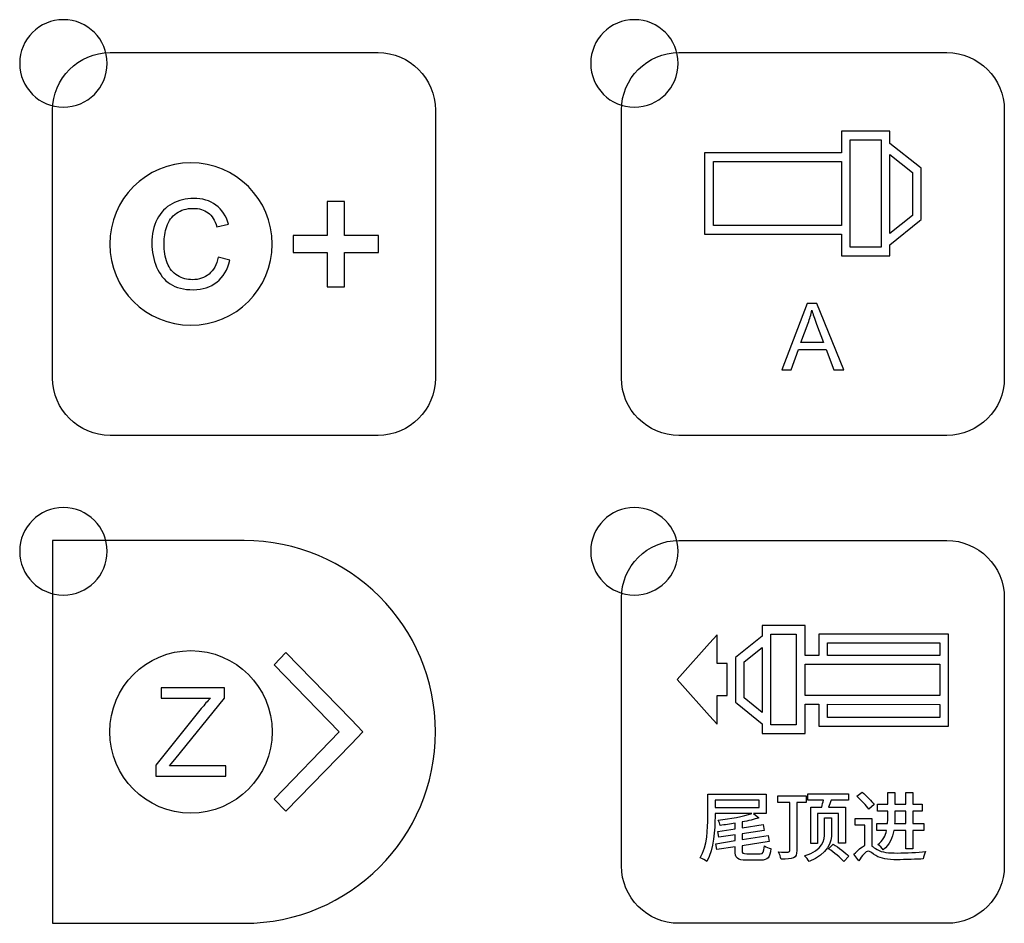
# Model space of a CAD drawing. Header units: millimetres. Extents: x 7099 to 9560, y -2357 to -1635.
# Tile 9 of 85: x 7319 to 7364, y -2093 to -2052. Entities that reach past the tile are written whole.
import ezdxf

# ---------------------------------------------------------------- set-up
doc = ezdxf.new("R2010")
doc.units = ezdxf.units.MM
doc.header["$LTSCALE"] = 3

msp = doc.modelspace()

# ---------------------------------------------------------------- linework, layer by layer
at = {"linetype": 'Continuous', "lineweight": 30}
for points, knots in [([(7320.777, -2051.966), (7321.882, -2051.966), (7322.777, -2052.861), (7322.777, -2053.966), (7322.777, -2053.966), (7322.777, -2055.07), (7321.882, -2055.966), (7320.777, -2055.966), (7320.777, -2055.966), (7319.673, -2055.966), (7318.777, -2055.07), (7318.777, -2053.966), (7318.777, -2053.966), (7318.777, -2052.861), (7319.673, -2051.966), (7320.777, -2051.966)], [0, 0, 0, 0, 0.2, 0.2, 0.2, 0.2, 0.4, 0.4, 0.4, 0.4, 0.6, 0.6, 0.6, 0.6, 1, 1, 1, 1]), ([(7346.877, -2051.966), (7347.982, -2051.966), (7348.877, -2052.861), (7348.877, -2053.966), (7348.877, -2053.966), (7348.877, -2055.07), (7347.982, -2055.966), (7346.877, -2055.966), (7346.877, -2055.966), (7345.773, -2055.966), (7344.877, -2055.07), (7344.877, -2053.966), (7344.877, -2053.966), (7344.877, -2052.861), (7345.773, -2051.966), (7346.877, -2051.966)], [0, 0, 0, 0, 0.2, 0.2, 0.2, 0.2, 0.4, 0.4, 0.4, 0.4, 0.6, 0.6, 0.6, 0.6, 1, 1, 1, 1]), ([(7322.907, -2070.971), (7322.907, -2070.971), (7335.157, -2070.971), (7335.157, -2070.971), (7335.157, -2070.971), (7336.601, -2070.971), (7337.782, -2069.789), (7337.782, -2068.346), (7337.782, -2068.346), (7337.782, -2068.346), (7337.782, -2056.096), (7337.782, -2056.096), (7337.782, -2056.096), (7337.782, -2054.652), (7336.601, -2053.471), (7335.157, -2053.471), (7335.157, -2053.471), (7335.157, -2053.471), (7322.907, -2053.471), (7322.907, -2053.471), (7322.907, -2053.471), (7321.463, -2053.471), (7320.282, -2054.652), (7320.282, -2056.096), (7320.282, -2056.096), (7320.282, -2056.096), (7320.282, -2068.346), (7320.282, -2068.346), (7320.282, -2068.346), (7320.282, -2069.789), (7321.463, -2070.971), (7322.907, -2070.971)], [0, 0, 0, 0, 0.111111, 0.111111, 0.111111, 0.111111, 0.222222, 0.222222, 0.222222, 0.222222, 0.333333, 0.333333, 0.333333, 0.333333, 0.444444, 0.444444, 0.444444, 0.444444, 0.555556, 0.555556, 0.555556, 0.555556, 0.666667, 0.666667, 0.666667, 0.666667, 0.777778, 0.777778, 0.777778, 0.777778, 1, 1, 1, 1]), ([(7348.907, -2070.971), (7348.907, -2070.971), (7361.157, -2070.971), (7361.157, -2070.971), (7361.157, -2070.971), (7362.601, -2070.971), (7363.782, -2069.79), (7363.782, -2068.346), (7363.782, -2068.346), (7363.782, -2068.346), (7363.782, -2056.096), (7363.782, -2056.096), (7363.782, -2056.096), (7363.782, -2054.652), (7362.601, -2053.471), (7361.157, -2053.471), (7361.157, -2053.471), (7361.157, -2053.471), (7348.907, -2053.471), (7348.907, -2053.471), (7348.907, -2053.471), (7347.463, -2053.471), (7346.282, -2054.652), (7346.282, -2056.096), (7346.282, -2056.096), (7346.282, -2056.096), (7346.282, -2068.346), (7346.282, -2068.346), (7346.282, -2068.346), (7346.282, -2069.79), (7347.463, -2070.971), (7348.907, -2070.971)], [0, 0, 0, 0, 0.111111, 0.111111, 0.111111, 0.111111, 0.222222, 0.222222, 0.222222, 0.222222, 0.333333, 0.333333, 0.333333, 0.333333, 0.444444, 0.444444, 0.444444, 0.444444, 0.555556, 0.555556, 0.555556, 0.555556, 0.666667, 0.666667, 0.666667, 0.666667, 0.777778, 0.777778, 0.777778, 0.777778, 1, 1, 1, 1]), ([(7358.556, -2057.622), (7358.556, -2057.622), (7359.906, -2058.698), (7359.906, -2058.698), (7359.906, -2058.698), (7359.906, -2058.698), (7359.981, -2058.758), (7359.981, -2058.758), (7359.981, -2058.758), (7359.981, -2058.758), (7359.981, -2058.854), (7359.981, -2058.854), (7359.981, -2058.854), (7359.981, -2058.854), (7359.978, -2061.005), (7359.978, -2061.005), (7359.978, -2061.005), (7359.978, -2061.005), (7359.978, -2061.1), (7359.978, -2061.1), (7359.978, -2061.1), (7359.978, -2061.1), (7359.906, -2061.16), (7359.906, -2061.16), (7359.906, -2061.16), (7359.906, -2061.16), (7358.556, -2062.263), (7358.556, -2062.263), (7358.556, -2062.263), (7358.556, -2062.263), (7358.556, -2062.567), (7358.556, -2062.567), (7358.556, -2062.567), (7358.556, -2062.567), (7358.556, -2062.767), (7358.556, -2062.767), (7358.556, -2062.767), (7358.556, -2062.767), (7358.356, -2062.767), (7358.356, -2062.767), (7358.356, -2062.767), (7358.356, -2062.767), (7356.533, -2062.767), (7356.533, -2062.767), (7356.533, -2062.767), (7356.533, -2062.767), (7356.333, -2062.767), (7356.333, -2062.767), (7356.333, -2062.767), (7356.333, -2062.767), (7356.333, -2062.567), (7356.333, -2062.567), (7356.333, -2062.567), (7356.333, -2062.567), (7356.333, -2061.77), (7356.333, -2061.77), (7356.333, -2061.77), (7356.333, -2061.77), (7350.284, -2061.772), (7350.284, -2061.772), (7350.284, -2061.772), (7350.284, -2061.772), (7350.084, -2061.772), (7350.084, -2061.772), (7350.084, -2061.772), (7350.084, -2061.772), (7350.084, -2061.573), (7350.084, -2061.573), (7350.084, -2061.573), (7350.084, -2061.573), (7350.084, -2058.254), (7350.084, -2058.254), (7350.084, -2058.254), (7350.084, -2058.254), (7350.084, -2058.055), (7350.084, -2058.055), (7350.084, -2058.055), (7350.084, -2058.055), (7350.284, -2058.055), (7350.284, -2058.055), (7350.284, -2058.055), (7350.284, -2058.055), (7356.333, -2058.055), (7356.333, -2058.055), (7356.333, -2058.055), (7356.333, -2058.055), (7356.333, -2057.258), (7356.333, -2057.258), (7356.333, -2057.258), (7356.333, -2057.258), (7356.333, -2057.058), (7356.333, -2057.058), (7356.333, -2057.058), (7356.333, -2057.058), (7356.533, -2057.058), (7356.533, -2057.058), (7356.533, -2057.058), (7356.533, -2057.058), (7358.356, -2057.058), (7358.356, -2057.058), (7358.356, -2057.058), (7358.356, -2057.058), (7358.556, -2057.058), (7358.556, -2057.058), (7358.556, -2057.058), (7358.556, -2057.058), (7358.556, -2057.258), (7358.556, -2057.258), (7358.556, -2057.258), (7358.556, -2057.258), (7358.556, -2057.622), (7358.556, -2057.622)], [0, 0, 0, 0, 0.034483, 0.034483, 0.034483, 0.034483, 0.068966, 0.068966, 0.068966, 0.068966, 0.103448, 0.103448, 0.103448, 0.103448, 0.137931, 0.137931, 0.137931, 0.137931, 0.172414, 0.172414, 0.172414, 0.172414, 0.206897, 0.206897, 0.206897, 0.206897, 0.241379, 0.241379, 0.241379, 0.241379, 0.275862, 0.275862, 0.275862, 0.275862, 0.310345, 0.310345, 0.310345, 0.310345, 0.344828, 0.344828, 0.344828, 0.344828, 0.37931, 0.37931, 0.37931, 0.37931, 0.413793, 0.413793, 0.413793, 0.413793, 0.448276, 0.448276, 0.448276, 0.448276, 0.482759, 0.482759, 0.482759, 0.482759, 0.517241, 0.517241, 0.517241, 0.517241, 0.551724, 0.551724, 0.551724, 0.551724, 0.586207, 0.586207, 0.586207, 0.586207, 0.62069, 0.62069, 0.62069, 0.62069, 0.655172, 0.655172, 0.655172, 0.655172, 0.689655, 0.689655, 0.689655, 0.689655, 0.724138, 0.724138, 0.724138, 0.724138, 0.758621, 0.758621, 0.758621, 0.758621, 0.793103, 0.793103, 0.793103, 0.793103, 0.827586, 0.827586, 0.827586, 0.827586, 0.862069, 0.862069, 0.862069, 0.862069, 0.896552, 0.896552, 0.896552, 0.896552, 0.931034, 0.931034, 0.931034, 0.931034, 1, 1, 1, 1]), ([(7358.156, -2057.458), (7358.156, -2057.458), (7356.733, -2057.458), (7356.733, -2057.458), (7356.733, -2057.458), (7356.733, -2057.458), (7356.733, -2062.367), (7356.733, -2062.367), (7356.733, -2062.367), (7356.733, -2062.367), (7358.156, -2062.367), (7358.156, -2062.367), (7358.156, -2062.367), (7358.156, -2062.367), (7358.156, -2062.168), (7358.156, -2062.168), (7358.156, -2062.168), (7358.156, -2062.168), (7358.156, -2057.717), (7358.156, -2057.717), (7358.156, -2057.717), (7358.156, -2057.717), (7358.156, -2057.458), (7358.156, -2057.458)], [0, 0, 0, 0, 0.142857, 0.142857, 0.142857, 0.142857, 0.285714, 0.285714, 0.285714, 0.285714, 0.428571, 0.428571, 0.428571, 0.428571, 0.571429, 0.571429, 0.571429, 0.571429, 0.714286, 0.714286, 0.714286, 0.714286, 1, 1, 1, 1]), ([(7326.605, -2065.933), (7324.555, -2065.933), (7322.892, -2064.27), (7322.892, -2062.221), (7322.892, -2062.221), (7322.892, -2060.171), (7324.555, -2058.508), (7326.605, -2058.508), (7326.605, -2058.508), (7328.654, -2058.508), (7330.317, -2060.171), (7330.317, -2062.221), (7330.317, -2062.221), (7330.317, -2064.27), (7328.654, -2065.933), (7326.605, -2065.933)], [0, 0, 0, 0, 0.2, 0.2, 0.2, 0.2, 0.4, 0.4, 0.4, 0.4, 0.6, 0.6, 0.6, 0.6, 1, 1, 1, 1]), ([(7356.333, -2058.454), (7356.333, -2058.454), (7350.484, -2058.453), (7350.484, -2058.453), (7350.484, -2058.453), (7350.484, -2058.453), (7350.484, -2061.374), (7350.484, -2061.374), (7350.484, -2061.374), (7350.484, -2061.374), (7356.333, -2061.372), (7356.333, -2061.372), (7356.333, -2061.372), (7356.333, -2061.372), (7356.333, -2058.454), (7356.333, -2058.454)], [0, 0, 0, 0, 0.2, 0.2, 0.2, 0.2, 0.4, 0.4, 0.4, 0.4, 0.6, 0.6, 0.6, 0.6, 1, 1, 1, 1]), ([(7359.582, -2058.951), (7359.582, -2058.951), (7358.556, -2058.132), (7358.556, -2058.132), (7358.556, -2058.132), (7358.556, -2058.132), (7358.556, -2061.746), (7358.556, -2061.746), (7358.556, -2061.746), (7358.556, -2061.746), (7359.58, -2060.909), (7359.58, -2060.909), (7359.58, -2060.909), (7359.58, -2060.909), (7359.582, -2058.951), (7359.582, -2058.951)], [0, 0, 0, 0, 0.2, 0.2, 0.2, 0.2, 0.4, 0.4, 0.4, 0.4, 0.6, 0.6, 0.6, 0.6, 1, 1, 1, 1]), ([(7327.852, -2062.824), (7327.852, -2062.824), (7328.388, -2062.959), (7328.388, -2062.959), (7328.388, -2062.959), (7328.276, -2063.398), (7328.075, -2063.732), (7327.784, -2063.963), (7327.784, -2063.963), (7327.493, -2064.193), (7327.138, -2064.309), (7326.717, -2064.309), (7326.717, -2064.309), (7326.283, -2064.309), (7325.929, -2064.221), (7325.656, -2064.043), (7325.656, -2064.043), (7325.383, -2063.866), (7325.176, -2063.609), (7325.034, -2063.273), (7325.034, -2063.273), (7324.892, -2062.937), (7324.821, -2062.576), (7324.821, -2062.191), (7324.821, -2062.191), (7324.821, -2061.77), (7324.901, -2061.403), (7325.062, -2061.09), (7325.062, -2061.09), (7325.223, -2060.777), (7325.451, -2060.539), (7325.747, -2060.376), (7325.747, -2060.376), (7326.044, -2060.213), (7326.37, -2060.132), (7326.726, -2060.132), (7326.726, -2060.132), (7327.13, -2060.132), (7327.47, -2060.235), (7327.745, -2060.441), (7327.745, -2060.441), (7328.02, -2060.647), (7328.212, -2060.936), (7328.32, -2061.308), (7328.32, -2061.308), (7328.32, -2061.308), (7327.795, -2061.432), (7327.795, -2061.432), (7327.795, -2061.432), (7327.702, -2061.139), (7327.566, -2060.924), (7327.388, -2060.791), (7327.388, -2060.791), (7327.21, -2060.656), (7326.986, -2060.589), (7326.716, -2060.589), (7326.716, -2060.589), (7326.407, -2060.589), (7326.147, -2060.664), (7325.939, -2060.812), (7325.939, -2060.812), (7325.731, -2060.961), (7325.585, -2061.161), (7325.501, -2061.412), (7325.501, -2061.412), (7325.416, -2061.663), (7325.374, -2061.922), (7325.374, -2062.188), (7325.374, -2062.188), (7325.374, -2062.531), (7325.424, -2062.831), (7325.524, -2063.087), (7325.524, -2063.087), (7325.623, -2063.344), (7325.779, -2063.535), (7325.989, -2063.662), (7325.989, -2063.662), (7326.2, -2063.789), (7326.428, -2063.852), (7326.673, -2063.852), (7326.673, -2063.852), (7326.972, -2063.852), (7327.224, -2063.765), (7327.431, -2063.593), (7327.431, -2063.593), (7327.638, -2063.42), (7327.779, -2063.164), (7327.852, -2062.824)], [0, 0, 0, 0, 0.043478, 0.043478, 0.043478, 0.043478, 0.086957, 0.086957, 0.086957, 0.086957, 0.130435, 0.130435, 0.130435, 0.130435, 0.173913, 0.173913, 0.173913, 0.173913, 0.217391, 0.217391, 0.217391, 0.217391, 0.26087, 0.26087, 0.26087, 0.26087, 0.304348, 0.304348, 0.304348, 0.304348, 0.347826, 0.347826, 0.347826, 0.347826, 0.391304, 0.391304, 0.391304, 0.391304, 0.434783, 0.434783, 0.434783, 0.434783, 0.478261, 0.478261, 0.478261, 0.478261, 0.521739, 0.521739, 0.521739, 0.521739, 0.565217, 0.565217, 0.565217, 0.565217, 0.608696, 0.608696, 0.608696, 0.608696, 0.652174, 0.652174, 0.652174, 0.652174, 0.695652, 0.695652, 0.695652, 0.695652, 0.73913, 0.73913, 0.73913, 0.73913, 0.782609, 0.782609, 0.782609, 0.782609, 0.826087, 0.826087, 0.826087, 0.826087, 0.869565, 0.869565, 0.869565, 0.869565, 0.913043, 0.913043, 0.913043, 0.913043, 1, 1, 1, 1]), ([(7331.271, -2061.826), (7331.271, -2061.826), (7332.827, -2061.826), (7332.827, -2061.826), (7332.827, -2061.826), (7332.827, -2061.826), (7332.827, -2060.27), (7332.827, -2060.27), (7332.827, -2060.27), (7332.827, -2060.27), (7333.616, -2060.27), (7333.616, -2060.27), (7333.616, -2060.27), (7333.616, -2060.27), (7333.616, -2061.826), (7333.616, -2061.826), (7333.616, -2061.826), (7333.616, -2061.826), (7335.172, -2061.826), (7335.172, -2061.826), (7335.172, -2061.826), (7335.172, -2061.826), (7335.172, -2062.615), (7335.172, -2062.615), (7335.172, -2062.615), (7335.172, -2062.615), (7333.616, -2062.615), (7333.616, -2062.615), (7333.616, -2062.615), (7333.616, -2062.615), (7333.616, -2064.171), (7333.616, -2064.171), (7333.616, -2064.171), (7333.616, -2064.171), (7332.827, -2064.171), (7332.827, -2064.171), (7332.827, -2064.171), (7332.827, -2064.171), (7332.827, -2062.615), (7332.827, -2062.615), (7332.827, -2062.615), (7332.827, -2062.615), (7331.271, -2062.615), (7331.271, -2062.615), (7331.271, -2062.615), (7331.271, -2062.615), (7331.271, -2061.826), (7331.271, -2061.826)], [0, 0, 0, 0, 0.076923, 0.076923, 0.076923, 0.076923, 0.153846, 0.153846, 0.153846, 0.153846, 0.230769, 0.230769, 0.230769, 0.230769, 0.307692, 0.307692, 0.307692, 0.307692, 0.384615, 0.384615, 0.384615, 0.384615, 0.461538, 0.461538, 0.461538, 0.461538, 0.538462, 0.538462, 0.538462, 0.538462, 0.615385, 0.615385, 0.615385, 0.615385, 0.692308, 0.692308, 0.692308, 0.692308, 0.769231, 0.769231, 0.769231, 0.769231, 0.846154, 0.846154, 0.846154, 0.846154, 1, 1, 1, 1]), ([(7353.613, -2067.966), (7353.613, -2067.966), (7354.776, -2064.935), (7354.776, -2064.935), (7354.776, -2064.935), (7354.776, -2064.935), (7355.217, -2064.935), (7355.217, -2064.935), (7355.217, -2064.935), (7355.217, -2064.935), (7356.451, -2067.966), (7356.451, -2067.966), (7356.451, -2067.966), (7356.451, -2067.966), (7355.995, -2067.966), (7355.995, -2067.966), (7355.995, -2067.966), (7355.995, -2067.966), (7355.644, -2067.047), (7355.644, -2067.047), (7355.644, -2067.047), (7355.644, -2067.047), (7354.368, -2067.047), (7354.368, -2067.047), (7354.368, -2067.047), (7354.368, -2067.047), (7354.039, -2067.966), (7354.039, -2067.966), (7354.039, -2067.966), (7354.039, -2067.966), (7353.613, -2067.966), (7353.613, -2067.966)], [0, 0, 0, 0, 0.111111, 0.111111, 0.111111, 0.111111, 0.222222, 0.222222, 0.222222, 0.222222, 0.333333, 0.333333, 0.333333, 0.333333, 0.444444, 0.444444, 0.444444, 0.444444, 0.555556, 0.555556, 0.555556, 0.555556, 0.666667, 0.666667, 0.666667, 0.666667, 0.777778, 0.777778, 0.777778, 0.777778, 1, 1, 1, 1]), ([(7354.485, -2066.721), (7354.485, -2066.721), (7355.518, -2066.721), (7355.518, -2066.721), (7355.518, -2066.721), (7355.518, -2066.721), (7355.202, -2065.881), (7355.202, -2065.881), (7355.202, -2065.881), (7355.107, -2065.626), (7355.035, -2065.415), (7354.985, -2065.248), (7354.985, -2065.248), (7354.943, -2065.446), (7354.888, -2065.64), (7354.818, -2065.832), (7354.818, -2065.832), (7354.818, -2065.832), (7354.485, -2066.721), (7354.485, -2066.721)], [0, 0, 0, 0, 0.166667, 0.166667, 0.166667, 0.166667, 0.333333, 0.333333, 0.333333, 0.333333, 0.5, 0.5, 0.5, 0.5, 0.666667, 0.666667, 0.666667, 0.666667, 1, 1, 1, 1]), ([(7320.777, -2074.266), (7321.882, -2074.266), (7322.777, -2075.161), (7322.777, -2076.266), (7322.777, -2076.266), (7322.777, -2077.37), (7321.882, -2078.266), (7320.777, -2078.266), (7320.777, -2078.266), (7319.673, -2078.266), (7318.777, -2077.37), (7318.777, -2076.266), (7318.777, -2076.266), (7318.777, -2075.161), (7319.673, -2074.266), (7320.777, -2074.266)], [0, 0, 0, 0, 0.2, 0.2, 0.2, 0.2, 0.4, 0.4, 0.4, 0.4, 0.6, 0.6, 0.6, 0.6, 1, 1, 1, 1]), ([(7346.877, -2074.266), (7347.982, -2074.266), (7348.877, -2075.161), (7348.877, -2076.266), (7348.877, -2076.266), (7348.877, -2077.37), (7347.982, -2078.266), (7346.877, -2078.266), (7346.877, -2078.266), (7345.773, -2078.266), (7344.877, -2077.37), (7344.877, -2076.266), (7344.877, -2076.266), (7344.877, -2075.161), (7345.773, -2074.266), (7346.877, -2074.266)], [0, 0, 0, 0, 0.2, 0.2, 0.2, 0.2, 0.4, 0.4, 0.4, 0.4, 0.6, 0.6, 0.6, 0.6, 1, 1, 1, 1]), ([(7320.282, -2093.271), (7320.282, -2093.271), (7320.282, -2084.521), (7320.282, -2084.521), (7320.282, -2084.521), (7320.282, -2084.521), (7320.282, -2075.771), (7320.282, -2075.771), (7320.282, -2075.771), (7320.282, -2075.771), (7329.032, -2075.771), (7329.032, -2075.771), (7329.032, -2075.771), (7333.864, -2075.771), (7337.782, -2079.689), (7337.782, -2084.521), (7337.782, -2084.521), (7337.782, -2089.352), (7333.864, -2093.271), (7329.032, -2093.271), (7329.032, -2093.271), (7329.032, -2093.271), (7320.282, -2093.271), (7320.282, -2093.271)], [0, 0, 0, 0, 0.142857, 0.142857, 0.142857, 0.142857, 0.285714, 0.285714, 0.285714, 0.285714, 0.428571, 0.428571, 0.428571, 0.428571, 0.571429, 0.571429, 0.571429, 0.571429, 0.714286, 0.714286, 0.714286, 0.714286, 1, 1, 1, 1]), ([(7348.907, -2093.271), (7348.907, -2093.271), (7361.157, -2093.271), (7361.157, -2093.271), (7361.157, -2093.271), (7362.601, -2093.271), (7363.782, -2092.09), (7363.782, -2090.646), (7363.782, -2090.646), (7363.782, -2090.646), (7363.782, -2078.396), (7363.782, -2078.396), (7363.782, -2078.396), (7363.782, -2076.952), (7362.601, -2075.771), (7361.157, -2075.771), (7361.157, -2075.771), (7361.157, -2075.771), (7348.907, -2075.771), (7348.907, -2075.771), (7348.907, -2075.771), (7347.463, -2075.771), (7346.282, -2076.952), (7346.282, -2078.396), (7346.282, -2078.396), (7346.282, -2078.396), (7346.282, -2090.646), (7346.282, -2090.646), (7346.282, -2090.646), (7346.282, -2092.09), (7347.463, -2093.271), (7348.907, -2093.271)], [0, 0, 0, 0, 0.111111, 0.111111, 0.111111, 0.111111, 0.222222, 0.222222, 0.222222, 0.222222, 0.333333, 0.333333, 0.333333, 0.333333, 0.444444, 0.444444, 0.444444, 0.444444, 0.555556, 0.555556, 0.555556, 0.555556, 0.666667, 0.666667, 0.666667, 0.666667, 0.777778, 0.777778, 0.777778, 0.777778, 1, 1, 1, 1]), ([(7355.308, -2081.022), (7355.308, -2081.022), (7355.308, -2080.248), (7355.308, -2080.248), (7355.308, -2080.248), (7355.308, -2080.248), (7355.308, -2080.048), (7355.308, -2080.048), (7355.308, -2080.048), (7355.308, -2080.048), (7355.508, -2080.048), (7355.508, -2080.048), (7355.508, -2080.048), (7355.508, -2080.048), (7361.037, -2080.048), (7361.037, -2080.048), (7361.037, -2080.048), (7361.037, -2080.048), (7361.237, -2080.048), (7361.237, -2080.048), (7361.237, -2080.048), (7361.237, -2080.048), (7361.237, -2080.248), (7361.237, -2080.248), (7361.237, -2080.248), (7361.237, -2080.248), (7361.237, -2081.022), (7361.237, -2081.022), (7361.237, -2081.022), (7361.237, -2081.022), (7361.237, -2081.221), (7361.237, -2081.221), (7361.237, -2081.221), (7361.237, -2081.221), (7361.237, -2083.063), (7361.237, -2083.063), (7361.237, -2083.063), (7361.237, -2083.063), (7361.237, -2083.262), (7361.237, -2083.262), (7361.237, -2083.262), (7361.237, -2083.262), (7361.237, -2084.059), (7361.237, -2084.059), (7361.237, -2084.059), (7361.237, -2084.059), (7361.237, -2084.259), (7361.237, -2084.259), (7361.237, -2084.259), (7361.237, -2084.259), (7361.037, -2084.259), (7361.037, -2084.259), (7361.037, -2084.259), (7361.037, -2084.259), (7355.508, -2084.259), (7355.508, -2084.259), (7355.508, -2084.259), (7355.508, -2084.259), (7355.308, -2084.259), (7355.308, -2084.259), (7355.308, -2084.259), (7355.308, -2084.259), (7355.308, -2084.059), (7355.308, -2084.059), (7355.308, -2084.059), (7355.308, -2084.059), (7355.308, -2083.261), (7355.308, -2083.261), (7355.308, -2083.261), (7355.308, -2083.261), (7354.676, -2083.261), (7354.676, -2083.261), (7354.676, -2083.261), (7354.676, -2083.261), (7354.676, -2084.4), (7354.676, -2084.4), (7354.676, -2084.4), (7354.676, -2084.4), (7354.676, -2084.6), (7354.676, -2084.6), (7354.676, -2084.6), (7354.676, -2084.6), (7354.476, -2084.6), (7354.476, -2084.6), (7354.476, -2084.6), (7354.476, -2084.6), (7352.915, -2084.6), (7352.915, -2084.6), (7352.915, -2084.6), (7352.915, -2084.6), (7352.715, -2084.6), (7352.715, -2084.6), (7352.715, -2084.6), (7352.715, -2084.6), (7352.715, -2084.4), (7352.715, -2084.4), (7352.715, -2084.4), (7352.715, -2084.4), (7352.715, -2084.153), (7352.715, -2084.153), (7352.715, -2084.153), (7352.715, -2084.153), (7351.571, -2083.217), (7351.571, -2083.217), (7351.571, -2083.217), (7351.571, -2083.217), (7351.498, -2083.158), (7351.498, -2083.158), (7351.498, -2083.158), (7351.498, -2083.158), (7351.498, -2083.063), (7351.498, -2083.063), (7351.498, -2083.063), (7351.498, -2083.063), (7351.496, -2081.221), (7351.496, -2081.221), (7351.496, -2081.221), (7351.496, -2081.221), (7351.496, -2081.125), (7351.496, -2081.125), (7351.496, -2081.125), (7351.496, -2081.125), (7351.571, -2081.065), (7351.571, -2081.065), (7351.571, -2081.065), (7351.571, -2081.065), (7352.715, -2080.152), (7352.715, -2080.152), (7352.715, -2080.152), (7352.715, -2080.152), (7352.715, -2079.855), (7352.715, -2079.855), (7352.715, -2079.855), (7352.715, -2079.855), (7352.715, -2079.655), (7352.715, -2079.655), (7352.715, -2079.655), (7352.715, -2079.655), (7352.915, -2079.655), (7352.915, -2079.655), (7352.915, -2079.655), (7352.915, -2079.655), (7354.476, -2079.655), (7354.476, -2079.655), (7354.476, -2079.655), (7354.476, -2079.655), (7354.676, -2079.655), (7354.676, -2079.655), (7354.676, -2079.655), (7354.676, -2079.655), (7354.676, -2079.855), (7354.676, -2079.855), (7354.676, -2079.855), (7354.676, -2079.855), (7354.676, -2081.022), (7354.676, -2081.022), (7354.676, -2081.022), (7354.676, -2081.022), (7355.308, -2081.022), (7355.308, -2081.022)], [0, 0, 0, 0, 0.02439, 0.02439, 0.02439, 0.02439, 0.04878, 0.04878, 0.04878, 0.04878, 0.073171, 0.073171, 0.073171, 0.073171, 0.097561, 0.097561, 0.097561, 0.097561, 0.121951, 0.121951, 0.121951, 0.121951, 0.146341, 0.146341, 0.146341, 0.146341, 0.170732, 0.170732, 0.170732, 0.170732, 0.195122, 0.195122, 0.195122, 0.195122, 0.219512, 0.219512, 0.219512, 0.219512, 0.243902, 0.243902, 0.243902, 0.243902, 0.268293, 0.268293, 0.268293, 0.268293, 0.292683, 0.292683, 0.292683, 0.292683, 0.317073, 0.317073, 0.317073, 0.317073, 0.341463, 0.341463, 0.341463, 0.341463, 0.365854, 0.365854, 0.365854, 0.365854, 0.390244, 0.390244, 0.390244, 0.390244, 0.414634, 0.414634, 0.414634, 0.414634, 0.439024, 0.439024, 0.439024, 0.439024, 0.463415, 0.463415, 0.463415, 0.463415, 0.487805, 0.487805, 0.487805, 0.487805, 0.512195, 0.512195, 0.512195, 0.512195, 0.536585, 0.536585, 0.536585, 0.536585, 0.560976, 0.560976, 0.560976, 0.560976, 0.585366, 0.585366, 0.585366, 0.585366, 0.609756, 0.609756, 0.609756, 0.609756, 0.634146, 0.634146, 0.634146, 0.634146, 0.658537, 0.658537, 0.658537, 0.658537, 0.682927, 0.682927, 0.682927, 0.682927, 0.707317, 0.707317, 0.707317, 0.707317, 0.731707, 0.731707, 0.731707, 0.731707, 0.756098, 0.756098, 0.756098, 0.756098, 0.780488, 0.780488, 0.780488, 0.780488, 0.804878, 0.804878, 0.804878, 0.804878, 0.829268, 0.829268, 0.829268, 0.829268, 0.853659, 0.853659, 0.853659, 0.853659, 0.878049, 0.878049, 0.878049, 0.878049, 0.902439, 0.902439, 0.902439, 0.902439, 0.926829, 0.926829, 0.926829, 0.926829, 0.95122, 0.95122, 0.95122, 0.95122, 1, 1, 1, 1]), ([(7350.661, -2080.604), (7350.661, -2080.604), (7350.661, -2081.394), (7350.661, -2081.394), (7350.661, -2081.394), (7350.661, -2081.394), (7350.913, -2081.394), (7350.913, -2081.394), (7350.913, -2081.394), (7350.913, -2081.394), (7351.113, -2081.394), (7351.113, -2081.394), (7351.113, -2081.394), (7351.113, -2081.394), (7351.113, -2081.594), (7351.113, -2081.594), (7351.113, -2081.594), (7351.113, -2081.594), (7351.113, -2082.66), (7351.113, -2082.66), (7351.113, -2082.66), (7351.113, -2082.66), (7351.113, -2082.86), (7351.113, -2082.86), (7351.113, -2082.86), (7351.113, -2082.86), (7350.913, -2082.86), (7350.913, -2082.86), (7350.913, -2082.86), (7350.913, -2082.86), (7350.661, -2082.86), (7350.661, -2082.86), (7350.661, -2082.86), (7350.661, -2082.86), (7350.661, -2083.651), (7350.661, -2083.651), (7350.661, -2083.651), (7350.661, -2083.651), (7350.661, -2084.172), (7350.661, -2084.172), (7350.661, -2084.172), (7350.661, -2084.172), (7350.313, -2083.783), (7350.313, -2083.783), (7350.313, -2083.783), (7350.313, -2083.783), (7348.947, -2082.26), (7348.947, -2082.26), (7348.947, -2082.26), (7348.947, -2082.26), (7348.828, -2082.127), (7348.828, -2082.127), (7348.828, -2082.127), (7348.828, -2082.127), (7348.947, -2081.994), (7348.947, -2081.994), (7348.947, -2081.994), (7348.947, -2081.994), (7350.313, -2080.471), (7350.313, -2080.471), (7350.313, -2080.471), (7350.313, -2080.471), (7350.661, -2080.082), (7350.661, -2080.082), (7350.661, -2080.082), (7350.661, -2080.082), (7350.661, -2080.604), (7350.661, -2080.604)], [0, 0, 0, 0, 0.055556, 0.055556, 0.055556, 0.055556, 0.111111, 0.111111, 0.111111, 0.111111, 0.166667, 0.166667, 0.166667, 0.166667, 0.222222, 0.222222, 0.222222, 0.222222, 0.277778, 0.277778, 0.277778, 0.277778, 0.333333, 0.333333, 0.333333, 0.333333, 0.388889, 0.388889, 0.388889, 0.388889, 0.444444, 0.444444, 0.444444, 0.444444, 0.5, 0.5, 0.5, 0.5, 0.555556, 0.555556, 0.555556, 0.555556, 0.611111, 0.611111, 0.611111, 0.611111, 0.666667, 0.666667, 0.666667, 0.666667, 0.722222, 0.722222, 0.722222, 0.722222, 0.777778, 0.777778, 0.777778, 0.777778, 0.833333, 0.833333, 0.833333, 0.833333, 0.888889, 0.888889, 0.888889, 0.888889, 1, 1, 1, 1]), ([(7354.276, -2080.055), (7354.276, -2080.055), (7353.115, -2080.055), (7353.115, -2080.055), (7353.115, -2080.055), (7353.115, -2080.055), (7353.115, -2084.2), (7353.115, -2084.2), (7353.115, -2084.2), (7353.115, -2084.2), (7354.276, -2084.2), (7354.276, -2084.2), (7354.276, -2084.2), (7354.276, -2084.2), (7354.276, -2080.055), (7354.276, -2080.055)], [0, 0, 0, 0, 0.2, 0.2, 0.2, 0.2, 0.4, 0.4, 0.4, 0.4, 0.6, 0.6, 0.6, 0.6, 1, 1, 1, 1]), ([(7360.837, -2081.022), (7360.837, -2081.022), (7360.837, -2080.448), (7360.837, -2080.448), (7360.837, -2080.448), (7360.837, -2080.448), (7355.708, -2080.448), (7355.708, -2080.448), (7355.708, -2080.448), (7355.708, -2080.448), (7355.708, -2081.022), (7355.708, -2081.022), (7355.708, -2081.022), (7355.708, -2081.022), (7360.837, -2081.022), (7360.837, -2081.022)], [0, 0, 0, 0, 0.2, 0.2, 0.2, 0.2, 0.4, 0.4, 0.4, 0.4, 0.6, 0.6, 0.6, 0.6, 1, 1, 1, 1]), ([(7322.892, -2084.52), (7322.892, -2086.57), (7324.555, -2088.233), (7326.604, -2088.233), (7326.604, -2088.233), (7328.654, -2088.233), (7330.317, -2086.57), (7330.317, -2084.52), (7330.317, -2084.52), (7330.317, -2082.471), (7328.654, -2080.808), (7326.604, -2080.808), (7326.604, -2080.808), (7324.555, -2080.808), (7322.892, -2082.471), (7322.892, -2084.52)], [0, 0, 0, 0, 0.2, 0.2, 0.2, 0.2, 0.4, 0.4, 0.4, 0.4, 0.6, 0.6, 0.6, 0.6, 1, 1, 1, 1]), ([(7330.407, -2087.591), (7330.407, -2087.591), (7333.381, -2084.521), (7333.381, -2084.521), (7333.381, -2084.521), (7333.381, -2084.521), (7330.407, -2081.45), (7330.407, -2081.45), (7330.407, -2081.45), (7330.407, -2081.45), (7330.949, -2080.891), (7330.949, -2080.891), (7330.949, -2080.891), (7330.949, -2080.891), (7333.924, -2083.961), (7333.924, -2083.961), (7333.924, -2083.961), (7333.924, -2083.961), (7333.924, -2083.96), (7333.924, -2083.96), (7333.924, -2083.96), (7333.924, -2083.96), (7334.467, -2084.52), (7334.467, -2084.52), (7334.467, -2084.52), (7334.467, -2084.52), (7334.466, -2084.521), (7334.466, -2084.521), (7334.466, -2084.521), (7334.466, -2084.521), (7334.467, -2084.521), (7334.467, -2084.521), (7334.467, -2084.521), (7334.467, -2084.521), (7333.924, -2085.081), (7333.924, -2085.081), (7333.924, -2085.081), (7333.924, -2085.081), (7333.924, -2085.081), (7333.924, -2085.081), (7333.924, -2085.081), (7333.924, -2085.081), (7330.949, -2088.151), (7330.949, -2088.151), (7330.949, -2088.151), (7330.949, -2088.151), (7330.407, -2087.591), (7330.407, -2087.591)], [0, 0, 0, 0, 0.076923, 0.076923, 0.076923, 0.076923, 0.153846, 0.153846, 0.153846, 0.153846, 0.230769, 0.230769, 0.230769, 0.230769, 0.307692, 0.307692, 0.307692, 0.307692, 0.384615, 0.384615, 0.384615, 0.384615, 0.461538, 0.461538, 0.461538, 0.461538, 0.538462, 0.538462, 0.538462, 0.538462, 0.615385, 0.615385, 0.615385, 0.615385, 0.692308, 0.692308, 0.692308, 0.692308, 0.769231, 0.769231, 0.769231, 0.769231, 0.846154, 0.846154, 0.846154, 0.846154, 1, 1, 1, 1]), ([(7352.715, -2080.663), (7352.715, -2080.663), (7351.895, -2081.318), (7351.895, -2081.318), (7351.895, -2081.318), (7351.895, -2081.318), (7351.897, -2082.967), (7351.897, -2082.967), (7351.897, -2082.967), (7351.897, -2082.967), (7352.715, -2083.637), (7352.715, -2083.637), (7352.715, -2083.637), (7352.715, -2083.637), (7352.715, -2080.663), (7352.715, -2080.663)], [0, 0, 0, 0, 0.2, 0.2, 0.2, 0.2, 0.4, 0.4, 0.4, 0.4, 0.6, 0.6, 0.6, 0.6, 1, 1, 1, 1]), ([(7354.676, -2082.862), (7354.676, -2082.862), (7360.837, -2082.863), (7360.837, -2082.863), (7360.837, -2082.863), (7360.837, -2082.863), (7360.837, -2081.42), (7360.837, -2081.42), (7360.837, -2081.42), (7360.837, -2081.42), (7354.676, -2081.421), (7354.676, -2081.421), (7354.676, -2081.421), (7354.676, -2081.421), (7354.676, -2082.862), (7354.676, -2082.862)], [0, 0, 0, 0, 0.2, 0.2, 0.2, 0.2, 0.4, 0.4, 0.4, 0.4, 0.6, 0.6, 0.6, 0.6, 1, 1, 1, 1]), ([(7325.007, -2086.541), (7325.007, -2086.541), (7325.007, -2086.047), (7325.007, -2086.047), (7325.007, -2086.047), (7325.007, -2086.047), (7327.077, -2083.457), (7327.077, -2083.457), (7327.077, -2083.457), (7327.225, -2083.274), (7327.365, -2083.113), (7327.497, -2082.974), (7327.497, -2082.974), (7327.497, -2082.974), (7325.244, -2082.974), (7325.244, -2082.974), (7325.244, -2082.974), (7325.244, -2082.974), (7325.244, -2082.5), (7325.244, -2082.5), (7325.244, -2082.5), (7325.244, -2082.5), (7328.134, -2082.5), (7328.134, -2082.5), (7328.134, -2082.5), (7328.134, -2082.5), (7328.134, -2082.974), (7328.134, -2082.974), (7328.134, -2082.974), (7328.134, -2082.974), (7325.864, -2085.777), (7325.864, -2085.777), (7325.864, -2085.777), (7325.864, -2085.777), (7325.621, -2086.067), (7325.621, -2086.067), (7325.621, -2086.067), (7325.621, -2086.067), (7328.202, -2086.067), (7328.202, -2086.067), (7328.202, -2086.067), (7328.202, -2086.067), (7328.202, -2086.541), (7328.202, -2086.541), (7328.202, -2086.541), (7328.202, -2086.541), (7325.007, -2086.541), (7325.007, -2086.541)], [0, 0, 0, 0, 0.076923, 0.076923, 0.076923, 0.076923, 0.153846, 0.153846, 0.153846, 0.153846, 0.230769, 0.230769, 0.230769, 0.230769, 0.307692, 0.307692, 0.307692, 0.307692, 0.384615, 0.384615, 0.384615, 0.384615, 0.461538, 0.461538, 0.461538, 0.461538, 0.538462, 0.538462, 0.538462, 0.538462, 0.615385, 0.615385, 0.615385, 0.615385, 0.692308, 0.692308, 0.692308, 0.692308, 0.769231, 0.769231, 0.769231, 0.769231, 0.846154, 0.846154, 0.846154, 0.846154, 1, 1, 1, 1]), ([(7355.708, -2083.261), (7355.708, -2083.261), (7355.708, -2083.859), (7355.708, -2083.859), (7355.708, -2083.859), (7355.708, -2083.859), (7360.837, -2083.859), (7360.837, -2083.859), (7360.837, -2083.859), (7360.837, -2083.859), (7360.837, -2083.262), (7360.837, -2083.262), (7360.837, -2083.262), (7360.837, -2083.262), (7355.708, -2083.261), (7355.708, -2083.261)], [0, 0, 0, 0, 0.2, 0.2, 0.2, 0.2, 0.4, 0.4, 0.4, 0.4, 0.6, 0.6, 0.6, 0.6, 1, 1, 1, 1]), ([(7357.831, -2087.842), (7357.718, -2087.687), (7357.475, -2087.447), (7357.284, -2087.278), (7357.284, -2087.278), (7357.284, -2087.278), (7357.048, -2087.461), (7357.048, -2087.461), (7357.048, -2087.461), (7357.242, -2087.638), (7357.478, -2087.892), (7357.584, -2088.05), (7357.584, -2088.05), (7357.584, -2088.05), (7357.831, -2087.842), (7357.831, -2087.842)], [0, 0, 0, 0, 0.2, 0.2, 0.2, 0.2, 0.4, 0.4, 0.4, 0.4, 0.6, 0.6, 0.6, 0.6, 1, 1, 1, 1]), ([(7359.278, -2089.024), (7359.278, -2089.024), (7359.278, -2089.871), (7359.278, -2089.871), (7359.278, -2089.871), (7359.278, -2089.871), (7359.602, -2089.871), (7359.602, -2089.871), (7359.602, -2089.871), (7359.602, -2089.871), (7359.602, -2089.024), (7359.602, -2089.024), (7359.602, -2089.024), (7359.602, -2089.024), (7360.1, -2089.024), (7360.1, -2089.024), (7360.1, -2089.024), (7360.1, -2089.024), (7360.1, -2088.71), (7360.1, -2088.71), (7360.1, -2088.71), (7360.1, -2088.71), (7359.602, -2088.71), (7359.602, -2088.71), (7359.602, -2088.71), (7359.602, -2088.71), (7359.602, -2088.142), (7359.602, -2088.142), (7359.602, -2088.142), (7359.602, -2088.142), (7360.033, -2088.142), (7360.033, -2088.142), (7360.033, -2088.142), (7360.033, -2088.142), (7360.033, -2087.828), (7360.033, -2087.828), (7360.033, -2087.828), (7360.033, -2087.828), (7359.602, -2087.828), (7359.602, -2087.828), (7359.602, -2087.828), (7359.602, -2087.828), (7359.602, -2087.292), (7359.602, -2087.292), (7359.602, -2087.292), (7359.602, -2087.292), (7359.278, -2087.292), (7359.278, -2087.292), (7359.278, -2087.292), (7359.278, -2087.292), (7359.278, -2087.828), (7359.278, -2087.828), (7359.278, -2087.828), (7359.278, -2087.828), (7358.777, -2087.828), (7358.777, -2087.828), (7358.777, -2087.828), (7358.777, -2087.828), (7358.777, -2087.292), (7358.777, -2087.292), (7358.777, -2087.292), (7358.777, -2087.292), (7358.452, -2087.292), (7358.452, -2087.292), (7358.452, -2087.292), (7358.452, -2087.292), (7358.452, -2087.828), (7358.452, -2087.828), (7358.452, -2087.828), (7358.452, -2087.828), (7357.983, -2087.828), (7357.983, -2087.828), (7357.983, -2087.828), (7357.983, -2087.828), (7357.983, -2088.142), (7357.983, -2088.142), (7357.983, -2088.142), (7357.983, -2088.142), (7358.452, -2088.142), (7358.452, -2088.142), (7358.452, -2088.142), (7358.452, -2088.142), (7358.452, -2088.474), (7358.452, -2088.474), (7358.452, -2088.474), (7358.452, -2088.551), (7358.452, -2088.629), (7358.445, -2088.71), (7358.445, -2088.71), (7358.445, -2088.71), (7357.958, -2088.71), (7357.958, -2088.71), (7357.958, -2088.71), (7357.958, -2088.71), (7357.958, -2089.024), (7357.958, -2089.024), (7357.958, -2089.024), (7357.958, -2089.024), (7358.403, -2089.024), (7358.403, -2089.024), (7358.403, -2089.024), (7358.35, -2089.264), (7358.233, -2089.49), (7358.004, -2089.67), (7358.004, -2089.67), (7358.075, -2089.715), (7358.202, -2089.839), (7358.248, -2089.906), (7358.248, -2089.906), (7358.537, -2089.677), (7358.674, -2089.352), (7358.731, -2089.024), (7358.731, -2089.024), (7358.731, -2089.024), (7359.278, -2089.024), (7359.278, -2089.024)], [0, 0, 0, 0, 0.033333, 0.033333, 0.033333, 0.033333, 0.066667, 0.066667, 0.066667, 0.066667, 0.1, 0.1, 0.1, 0.1, 0.133333, 0.133333, 0.133333, 0.133333, 0.166667, 0.166667, 0.166667, 0.166667, 0.2, 0.2, 0.2, 0.2, 0.233333, 0.233333, 0.233333, 0.233333, 0.266667, 0.266667, 0.266667, 0.266667, 0.3, 0.3, 0.3, 0.3, 0.333333, 0.333333, 0.333333, 0.333333, 0.366667, 0.366667, 0.366667, 0.366667, 0.4, 0.4, 0.4, 0.4, 0.433333, 0.433333, 0.433333, 0.433333, 0.466667, 0.466667, 0.466667, 0.466667, 0.5, 0.5, 0.5, 0.5, 0.533333, 0.533333, 0.533333, 0.533333, 0.566667, 0.566667, 0.566667, 0.566667, 0.6, 0.6, 0.6, 0.6, 0.633333, 0.633333, 0.633333, 0.633333, 0.666667, 0.666667, 0.666667, 0.666667, 0.7, 0.7, 0.7, 0.7, 0.733333, 0.733333, 0.733333, 0.733333, 0.766667, 0.766667, 0.766667, 0.766667, 0.8, 0.8, 0.8, 0.8, 0.833333, 0.833333, 0.833333, 0.833333, 0.866667, 0.866667, 0.866667, 0.866667, 0.9, 0.9, 0.9, 0.9, 0.933333, 0.933333, 0.933333, 0.933333, 1, 1, 1, 1]), ([(7352.015, -2090.089), (7351.831, -2090.089), (7351.799, -2090.068), (7351.799, -2089.931), (7351.799, -2089.931), (7351.799, -2089.931), (7351.799, -2089.722), (7351.799, -2089.722), (7351.799, -2089.722), (7351.799, -2089.722), (7353.041, -2089.528), (7353.041, -2089.528), (7353.041, -2089.528), (7353.041, -2089.528), (7352.992, -2089.264), (7352.992, -2089.264), (7352.992, -2089.264), (7352.992, -2089.264), (7351.799, -2089.447), (7351.799, -2089.447), (7351.799, -2089.447), (7351.799, -2089.447), (7351.799, -2089.176), (7351.799, -2089.176), (7351.799, -2089.176), (7351.799, -2089.176), (7352.805, -2089.024), (7352.805, -2089.024), (7352.805, -2089.024), (7352.805, -2089.024), (7352.755, -2088.759), (7352.755, -2088.759), (7352.755, -2088.759), (7352.755, -2088.759), (7351.799, -2088.901), (7351.799, -2088.901), (7351.799, -2088.901), (7351.799, -2088.901), (7351.799, -2088.639), (7351.799, -2088.639), (7351.799, -2088.639), (7352.082, -2088.583), (7352.343, -2088.523), (7352.561, -2088.445), (7352.561, -2088.445), (7352.561, -2088.445), (7352.318, -2088.251), (7352.318, -2088.251), (7352.318, -2088.251), (7352.318, -2088.251), (7352.904, -2088.251), (7352.904, -2088.251), (7352.904, -2088.251), (7352.904, -2088.251), (7352.904, -2087.369), (7352.904, -2087.369), (7352.904, -2087.369), (7352.904, -2087.369), (7350.23, -2087.369), (7350.23, -2087.369), (7350.23, -2087.369), (7350.23, -2087.369), (7350.23, -2088.393), (7350.23, -2088.393), (7350.23, -2088.393), (7350.23, -2088.946), (7350.205, -2089.73), (7349.887, -2090.273), (7349.887, -2090.273), (7349.968, -2090.305), (7350.12, -2090.386), (7350.18, -2090.439), (7350.18, -2090.439), (7350.512, -2089.864), (7350.561, -2088.989), (7350.561, -2088.389), (7350.561, -2088.389), (7350.561, -2088.389), (7350.561, -2088.251), (7350.561, -2088.251), (7350.561, -2088.251), (7350.561, -2088.251), (7352.24, -2088.251), (7352.24, -2088.251), (7352.24, -2088.251), (7351.87, -2088.378), (7351.249, -2088.495), (7350.706, -2088.558), (7350.706, -2088.558), (7350.741, -2088.622), (7350.78, -2088.731), (7350.79, -2088.795), (7350.79, -2088.795), (7351.013, -2088.77), (7351.249, -2088.735), (7351.478, -2088.699), (7351.478, -2088.699), (7351.478, -2088.699), (7351.478, -2088.95), (7351.478, -2088.95), (7351.478, -2088.95), (7351.478, -2088.95), (7350.688, -2089.07), (7350.688, -2089.07), (7350.688, -2089.07), (7350.688, -2089.07), (7350.738, -2089.338), (7350.738, -2089.338), (7350.738, -2089.338), (7350.738, -2089.338), (7351.478, -2089.225), (7351.478, -2089.225), (7351.478, -2089.225), (7351.478, -2089.225), (7351.478, -2089.493), (7351.478, -2089.493), (7351.478, -2089.493), (7351.478, -2089.493), (7350.589, -2089.631), (7350.589, -2089.631), (7350.589, -2089.631), (7350.589, -2089.631), (7350.639, -2089.902), (7350.639, -2089.902), (7350.639, -2089.902), (7350.639, -2089.902), (7351.478, -2089.772), (7351.478, -2089.772), (7351.478, -2089.772), (7351.478, -2089.772), (7351.478, -2089.934), (7351.478, -2089.934), (7351.478, -2089.934), (7351.478, -2090.29), (7351.581, -2090.386), (7351.983, -2090.386), (7351.983, -2090.386), (7351.983, -2090.386), (7352.646, -2090.386), (7352.646, -2090.386), (7352.646, -2090.386), (7352.971, -2090.386), (7353.066, -2090.269), (7353.108, -2089.857), (7353.108, -2089.857), (7353.016, -2089.835), (7352.889, -2089.786), (7352.815, -2089.733), (7352.815, -2089.733), (7352.794, -2090.033), (7352.766, -2090.089), (7352.621, -2090.089), (7352.621, -2090.089), (7352.621, -2090.089), (7352.015, -2090.089), (7352.015, -2090.089)], [0, 0, 0, 0, 0.025, 0.025, 0.025, 0.025, 0.05, 0.05, 0.05, 0.05, 0.075, 0.075, 0.075, 0.075, 0.1, 0.1, 0.1, 0.1, 0.125, 0.125, 0.125, 0.125, 0.15, 0.15, 0.15, 0.15, 0.175, 0.175, 0.175, 0.175, 0.2, 0.2, 0.2, 0.2, 0.225, 0.225, 0.225, 0.225, 0.25, 0.25, 0.25, 0.25, 0.275, 0.275, 0.275, 0.275, 0.3, 0.3, 0.3, 0.3, 0.325, 0.325, 0.325, 0.325, 0.35, 0.35, 0.35, 0.35, 0.375, 0.375, 0.375, 0.375, 0.4, 0.4, 0.4, 0.4, 0.425, 0.425, 0.425, 0.425, 0.45, 0.45, 0.45, 0.45, 0.475, 0.475, 0.475, 0.475, 0.5, 0.5, 0.5, 0.5, 0.525, 0.525, 0.525, 0.525, 0.55, 0.55, 0.55, 0.55, 0.575, 0.575, 0.575, 0.575, 0.6, 0.6, 0.6, 0.6, 0.625, 0.625, 0.625, 0.625, 0.65, 0.65, 0.65, 0.65, 0.675, 0.675, 0.675, 0.675, 0.7, 0.7, 0.7, 0.7, 0.725, 0.725, 0.725, 0.725, 0.75, 0.75, 0.75, 0.75, 0.775, 0.775, 0.775, 0.775, 0.8, 0.8, 0.8, 0.8, 0.825, 0.825, 0.825, 0.825, 0.85, 0.85, 0.85, 0.85, 0.875, 0.875, 0.875, 0.875, 0.9, 0.9, 0.9, 0.9, 0.925, 0.925, 0.925, 0.925, 0.95, 0.95, 0.95, 0.95, 1, 1, 1, 1]), ([(7350.561, -2087.648), (7350.561, -2087.648), (7352.572, -2087.648), (7352.572, -2087.648), (7352.572, -2087.648), (7352.572, -2087.648), (7352.572, -2087.973), (7352.572, -2087.973), (7352.572, -2087.973), (7352.572, -2087.973), (7350.561, -2087.973), (7350.561, -2087.973), (7350.561, -2087.973), (7350.561, -2087.973), (7350.561, -2087.648), (7350.561, -2087.648)], [0, 0, 0, 0, 0.2, 0.2, 0.2, 0.2, 0.4, 0.4, 0.4, 0.4, 0.6, 0.6, 0.6, 0.6, 1, 1, 1, 1]), ([(7354.725, -2087.75), (7354.725, -2087.75), (7354.725, -2087.444), (7354.725, -2087.444), (7354.725, -2087.444), (7354.725, -2087.444), (7353.434, -2087.444), (7353.434, -2087.444), (7353.434, -2087.444), (7353.434, -2087.444), (7353.434, -2087.75), (7353.434, -2087.75), (7353.434, -2087.75), (7353.434, -2087.75), (7353.974, -2087.75), (7353.974, -2087.75), (7353.974, -2087.75), (7353.974, -2087.75), (7353.974, -2089.941), (7353.974, -2089.941), (7353.974, -2089.941), (7353.974, -2089.994), (7353.956, -2090.008), (7353.896, -2090.012), (7353.896, -2090.012), (7353.84, -2090.015), (7353.66, -2090.015), (7353.459, -2090.008), (7353.459, -2090.008), (7353.508, -2090.096), (7353.561, -2090.248), (7353.579, -2090.34), (7353.579, -2090.34), (7353.85, -2090.34), (7354.03, -2090.329), (7354.143, -2090.273), (7354.143, -2090.273), (7354.26, -2090.22), (7354.298, -2090.125), (7354.298, -2089.941), (7354.298, -2089.941), (7354.298, -2089.941), (7354.298, -2087.75), (7354.298, -2087.75), (7354.298, -2087.75), (7354.298, -2087.75), (7354.725, -2087.75), (7354.725, -2087.75)], [0, 0, 0, 0, 0.076923, 0.076923, 0.076923, 0.076923, 0.153846, 0.153846, 0.153846, 0.153846, 0.230769, 0.230769, 0.230769, 0.230769, 0.307692, 0.307692, 0.307692, 0.307692, 0.384615, 0.384615, 0.384615, 0.384615, 0.461538, 0.461538, 0.461538, 0.461538, 0.538462, 0.538462, 0.538462, 0.538462, 0.615385, 0.615385, 0.615385, 0.615385, 0.692308, 0.692308, 0.692308, 0.692308, 0.769231, 0.769231, 0.769231, 0.769231, 0.846154, 0.846154, 0.846154, 0.846154, 1, 1, 1, 1]), ([(7354.937, -2087.955), (7354.937, -2087.955), (7354.937, -2089.617), (7354.937, -2089.617), (7354.937, -2089.617), (7354.937, -2089.617), (7355.24, -2089.617), (7355.24, -2089.617), (7355.24, -2089.617), (7355.24, -2089.617), (7355.24, -2088.255), (7355.24, -2088.255), (7355.24, -2088.255), (7355.24, -2088.255), (7356.207, -2088.255), (7356.207, -2088.255), (7356.207, -2088.255), (7356.207, -2088.255), (7356.207, -2089.61), (7356.207, -2089.61), (7356.207, -2089.61), (7356.207, -2089.61), (7356.524, -2089.61), (7356.524, -2089.61), (7356.524, -2089.61), (7356.524, -2089.61), (7356.524, -2087.955), (7356.524, -2087.955), (7356.524, -2087.955), (7356.524, -2087.955), (7355.748, -2087.955), (7355.748, -2087.955), (7355.748, -2087.955), (7355.787, -2087.86), (7355.822, -2087.747), (7355.861, -2087.641), (7355.861, -2087.641), (7355.861, -2087.641), (7356.655, -2087.641), (7356.655, -2087.641), (7356.655, -2087.641), (7356.655, -2087.641), (7356.655, -2087.355), (7356.655, -2087.355), (7356.655, -2087.355), (7356.655, -2087.355), (7354.796, -2087.355), (7354.796, -2087.355), (7354.796, -2087.355), (7354.796, -2087.355), (7354.796, -2087.641), (7354.796, -2087.641), (7354.796, -2087.641), (7354.796, -2087.641), (7355.512, -2087.641), (7355.512, -2087.641), (7355.512, -2087.641), (7355.491, -2087.743), (7355.466, -2087.856), (7355.438, -2087.955), (7355.438, -2087.955), (7355.438, -2087.955), (7354.937, -2087.955), (7354.937, -2087.955)], [0, 0, 0, 0, 0.058824, 0.058824, 0.058824, 0.058824, 0.117647, 0.117647, 0.117647, 0.117647, 0.176471, 0.176471, 0.176471, 0.176471, 0.235294, 0.235294, 0.235294, 0.235294, 0.294118, 0.294118, 0.294118, 0.294118, 0.352941, 0.352941, 0.352941, 0.352941, 0.411765, 0.411765, 0.411765, 0.411765, 0.470588, 0.470588, 0.470588, 0.470588, 0.529412, 0.529412, 0.529412, 0.529412, 0.588235, 0.588235, 0.588235, 0.588235, 0.647059, 0.647059, 0.647059, 0.647059, 0.705882, 0.705882, 0.705882, 0.705882, 0.764706, 0.764706, 0.764706, 0.764706, 0.823529, 0.823529, 0.823529, 0.823529, 0.882353, 0.882353, 0.882353, 0.882353, 1, 1, 1, 1]), ([(7358.777, -2088.142), (7358.777, -2088.142), (7359.278, -2088.142), (7359.278, -2088.142), (7359.278, -2088.142), (7359.278, -2088.142), (7359.278, -2088.71), (7359.278, -2088.71), (7359.278, -2088.71), (7359.278, -2088.71), (7358.77, -2088.71), (7358.77, -2088.71), (7358.77, -2088.71), (7358.773, -2088.629), (7358.777, -2088.551), (7358.777, -2088.477), (7358.777, -2088.477), (7358.777, -2088.477), (7358.777, -2088.142), (7358.777, -2088.142)], [0, 0, 0, 0, 0.166667, 0.166667, 0.166667, 0.166667, 0.333333, 0.333333, 0.333333, 0.333333, 0.5, 0.5, 0.5, 0.5, 0.666667, 0.666667, 0.666667, 0.666667, 1, 1, 1, 1]), ([(7355.889, -2088.452), (7355.889, -2088.452), (7355.568, -2088.452), (7355.568, -2088.452), (7355.568, -2088.452), (7355.568, -2088.452), (7355.568, -2089.126), (7355.568, -2089.126), (7355.568, -2089.126), (7355.568, -2089.476), (7355.508, -2089.916), (7354.655, -2090.188), (7354.655, -2090.188), (7354.725, -2090.252), (7354.821, -2090.372), (7354.859, -2090.442), (7354.859, -2090.442), (7355.72, -2090.103), (7355.889, -2089.571), (7355.889, -2089.13), (7355.889, -2089.13), (7355.889, -2089.13), (7355.889, -2088.452), (7355.889, -2088.452)], [0, 0, 0, 0, 0.142857, 0.142857, 0.142857, 0.142857, 0.285714, 0.285714, 0.285714, 0.285714, 0.428571, 0.428571, 0.428571, 0.428571, 0.571429, 0.571429, 0.571429, 0.571429, 0.714286, 0.714286, 0.714286, 0.714286, 1, 1, 1, 1]), ([(7357.732, -2088.474), (7357.732, -2088.474), (7356.963, -2088.474), (7356.963, -2088.474), (7356.963, -2088.474), (7356.963, -2088.474), (7356.963, -2088.777), (7356.963, -2088.777), (7356.963, -2088.777), (7356.963, -2088.777), (7357.411, -2088.777), (7357.411, -2088.777), (7357.411, -2088.777), (7357.411, -2088.777), (7357.411, -2089.715), (7357.411, -2089.715), (7357.411, -2089.715), (7357.26, -2089.782), (7357.083, -2089.927), (7356.911, -2090.111), (7356.911, -2090.111), (7356.911, -2090.111), (7357.129, -2090.414), (7357.129, -2090.414), (7357.129, -2090.414), (7357.284, -2090.188), (7357.45, -2089.973), (7357.56, -2089.973), (7357.56, -2089.973), (7357.641, -2089.973), (7357.754, -2090.086), (7357.905, -2090.178), (7357.905, -2090.178), (7358.156, -2090.322), (7358.449, -2090.365), (7358.882, -2090.365), (7358.882, -2090.365), (7359.228, -2090.365), (7359.835, -2090.343), (7360.078, -2090.326), (7360.078, -2090.326), (7360.085, -2090.234), (7360.138, -2090.075), (7360.177, -2089.984), (7360.177, -2089.984), (7359.831, -2090.029), (7359.288, -2090.058), (7358.897, -2090.058), (7358.897, -2090.058), (7358.505, -2090.058), (7358.195, -2090.036), (7357.965, -2089.899), (7357.965, -2089.899), (7357.863, -2089.839), (7357.796, -2089.782), (7357.732, -2089.744), (7357.732, -2089.744), (7357.732, -2089.744), (7357.732, -2088.474), (7357.732, -2088.474)], [0, 0, 0, 0, 0.0625, 0.0625, 0.0625, 0.0625, 0.125, 0.125, 0.125, 0.125, 0.1875, 0.1875, 0.1875, 0.1875, 0.25, 0.25, 0.25, 0.25, 0.3125, 0.3125, 0.3125, 0.3125, 0.375, 0.375, 0.375, 0.375, 0.4375, 0.4375, 0.4375, 0.4375, 0.5, 0.5, 0.5, 0.5, 0.5625, 0.5625, 0.5625, 0.5625, 0.625, 0.625, 0.625, 0.625, 0.6875, 0.6875, 0.6875, 0.6875, 0.75, 0.75, 0.75, 0.75, 0.8125, 0.8125, 0.8125, 0.8125, 0.875, 0.875, 0.875, 0.875, 1, 1, 1, 1]), ([(7355.752, -2089.867), (7355.995, -2090.036), (7356.309, -2090.287), (7356.454, -2090.453), (7356.454, -2090.453), (7356.454, -2090.453), (7356.676, -2090.206), (7356.676, -2090.206), (7356.676, -2090.206), (7356.521, -2090.047), (7356.203, -2089.807), (7355.964, -2089.648), (7355.964, -2089.648), (7355.964, -2089.648), (7355.752, -2089.867), (7355.752, -2089.867)], [0, 0, 0, 0, 0.2, 0.2, 0.2, 0.2, 0.4, 0.4, 0.4, 0.4, 0.6, 0.6, 0.6, 0.6, 1, 1, 1, 1])]:
    msp.add_open_spline(points, degree=3, knots=knots, dxfattribs=at)

doc.saveas('drawing.dxf')
